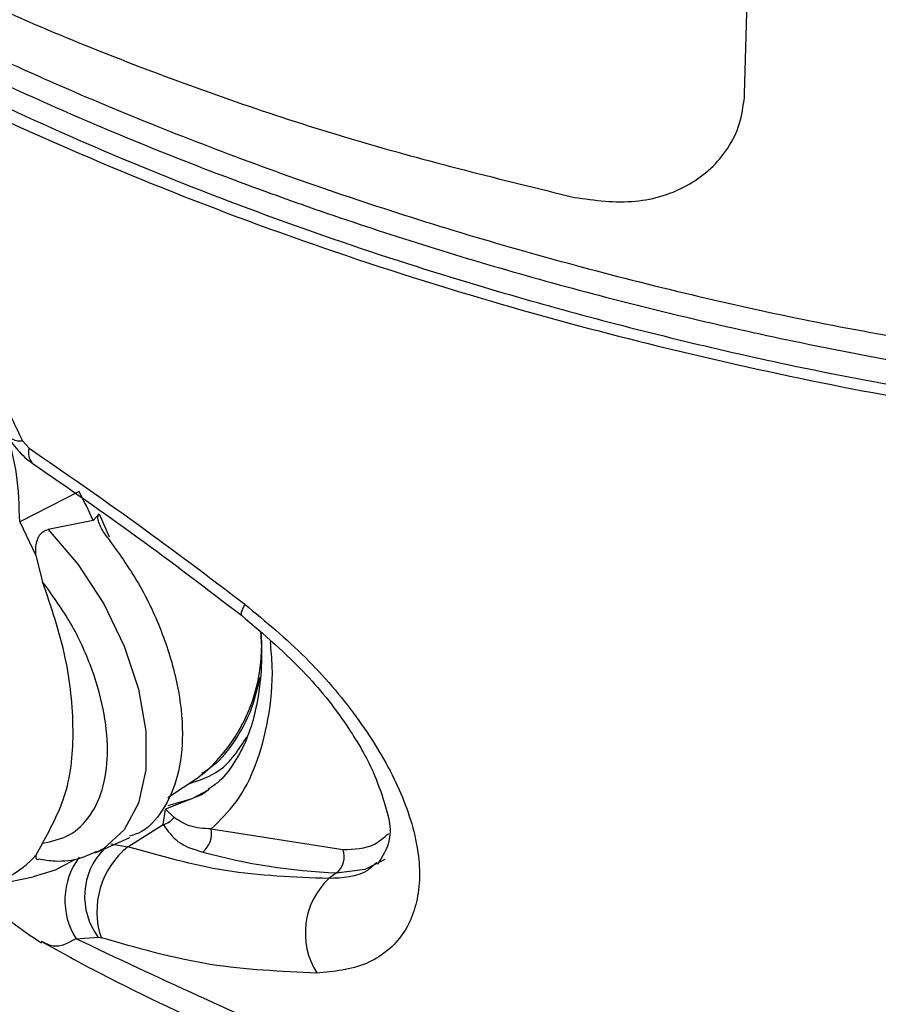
# Model space of a CAD drawing. Header units: millimetres. Extents: x 0 to 864, y 0 to 559.
# Tile 45 of 55: x 680 to 704, y 369 to 396. Entities that reach past the tile are written whole.
import ezdxf

# ---------------------------------------------------------------- set-up
doc = ezdxf.new("R2010")
doc.units = ezdxf.units.MM

msp = doc.modelspace()

# ---------------------------------------------------------------- linework, layer by layer
for p, q in [((680.546, 384.349), (680.364, 384.553)), ((681.919, 383.159), (680.289, 382.332)), ((682.47, 382.548), (682.31, 382.364)), ((682.471, 382.548), (682.746, 381.92)), ((680.289, 382.332), (680.735, 381.41)), ((682.31, 382.364), (681.067, 382.115)), ((680.735, 381.41), (680.918, 380.685)), ((684.356, 374.768), (685.21, 375.337)), ((685.298, 375.398), (685.21, 375.337)), ((685.491, 374.986), (685.39, 374.916)), ((684.227, 374.027), (684.291, 374.451)), ((684.291, 374.451), (684.524, 374.216)), ((683.258, 373.416), (684.227, 374.027)), ((685.543, 373.904), (689.159, 373.339)), ((682.369, 373.253), (683.316, 373.672)), ((680.918, 373.512), (680.735, 373.182)), ((682.786, 373.498), (683.258, 373.416)), ((679.123, 372.28), (680.658, 372.592)), ((688.985, 372.698), (688.771, 372.545)), ((681.837, 370.895), (682.445, 370.933)), ((682.445, 370.933), (682.523, 370.923))]:
    msp.add_line(p, q)
at = {"flags": 128}
for points in [[(681.067, 382.115), (681.886, 381.165), (682.595, 380.083), (683.159, 378.922), (683.551, 377.738), (683.752, 376.589), (683.752, 375.529), (683.551, 374.612), (683.159, 373.88), (682.595, 373.37), (682.405, 373.269)], [(686.469, 380.07), (686.403, 379.936), (686.369, 379.838), (686.366, 379.779), (686.376, 379.765)], [(685.39, 374.916), (685.258, 374.833), (684.291, 374.451)], [(684.366, 374.551), (685.024, 374.745), (685.474, 374.975)], [(681.793, 373.06), (681.261, 372.776), (680.658, 372.592)], [(688.985, 372.698), (689.772, 372.802), (690.317, 373.079)]]:
    msp.add_lwpolyline(points, dxfattribs=at)
for centre, radius, start, end in [((680.297, 384.985), 0.437, 206.7176, 278.773), ((680.947, 384.226), 0.419, 162.9812, 226.2437), ((667.865, 375.739), 15.892, 24.6399, 27.8331), ((682.279, 378.938), 4.653, 310.4669, 4.4655), ((684.093, 374.567), 0.556, 283.9814, 320.8391), ((684.909, 373.778), 0.646, 308.5215, 11.2634), ((683.938, 372.053), 1.867, 135.783, 216.8889), ((684.686, 371.64), 2.279, 128.8062, 198.3275), ((689.715, 389.422), 16.74, 254.748, 267.5004), ((688.609, 373.144), 0.584, 310.1601, 19.5057), ((678.533, 375.224), 3.003, 280.8228, 317.1492), ((683.502, 371.952), 1.972, 143.2265, 212.4076), ((690.182, 371.05), 2.056, 133.3207, 212.2013)]:
    msp.add_arc(centre, radius, start, end)
for points, knots in [([(700.179, 393.981), (700.202, 394.834), (700.247, 396.536), (700.328, 398.821), (700.429, 401.306), (700.536, 403.576), (700.668, 405.99), (700.801, 408.171), (700.97, 410.628), (701.18, 413.372), (701.417, 416.11), (701.618, 418.209), (701.753, 419.532), (701.828, 420.25), (701.895, 420.874), (701.952, 421.405), (702.283, 424.399), (702.659, 427.208), (703.016, 429.871)], [0, 0, 0, 0, 0.071064, 0.141807, 0.190416, 0.278195, 0.331071, 0.391759, 0.460157, 0.536156, 0.620945, 0.689075, 0.711718, 0.731745, 0.749169, 0.763998, 0.77624, 1, 1, 1, 1]), ([(673.626, 399.522), (675.22, 398.655), (678.496, 396.873), (683.812, 394.661), (689.507, 392.701), (693.494, 391.723), (695.514, 391.227)], [0, 0, 0, 0, 0.231611, 0.475982, 0.73441, 1, 1, 1, 1]), ([(673.581, 398.237), (675.235, 397.332), (678.633, 395.473), (684.097, 393.102), (689.941, 390.965), (696.14, 389.144), (702.632, 387.627), (707.086, 386.942), (709.342, 386.595)], [0, 0, 0, 0, 0.149486, 0.307025, 0.471744, 0.642739, 0.819112, 1, 1, 1, 1]), ([(673.581, 397.584), (673.961, 397.367), (675.904, 396.261), (679.567, 394.413), (683.813, 392.592), (688.281, 390.911), (692.957, 389.384), (697.775, 388.105), (701.979, 387.176), (705.511, 386.501), (708.058, 386.129), (709.341, 385.942)], [0, 0, 0, 0, 0.034717, 0.177245, 0.32509, 0.400812, 0.555796, 0.714955, 0.795864, 0.897216, 1, 1, 1, 1]), ([(673.935, 396.808), (674.508, 396.484), (676.256, 395.494), (679.292, 393.963), (683.094, 392.262), (687.074, 390.704), (691.715, 389.118), (697.058, 387.599), (703.11, 386.217), (707.247, 385.581), (709.333, 385.26)], [0, 0, 0, 0, 0.052742, 0.160909, 0.272159, 0.386291, 0.503113, 0.664897, 0.830971, 1, 1, 1, 1]), ([(673.581, 396.604), (674.918, 395.865), (677.638, 394.362), (681.975, 392.372), (686.57, 390.533), (691.156, 388.974), (695.652, 387.671), (700.046, 386.597), (704.577, 385.672), (707.665, 385.211), (709.22, 384.979)], [0, 0, 0, 0, 0.121524, 0.247136, 0.379316, 0.515147, 0.632296, 0.751601, 0.874951, 1, 1, 1, 1]), ([(695.514, 391.227), (696.073, 391.15), (697.146, 391.003), (698.688, 391.476), (699.641, 392.343), (700.075, 393.237), (700.144, 393.731), (700.179, 393.981)], [0, 0, 0, 0, 0.2723102, 0.5228325, 0.758628, 0.8774079, 1, 1, 1, 1]), ([(679.397, 387.384), (679.491, 386.92), (679.691, 385.935), (680.132, 385.031), (680.364, 384.553)], [0, 0, 0, 0, 0.471823, 1, 1, 1, 1]), ([(679.924, 384.749), (679.969, 384.671), (680.059, 384.512), (680.233, 384.295), (680.429, 384.093), (680.581, 383.98), (680.656, 383.924)], [0, 0, 0, 0, 0.241077, 0.492159, 0.747079, 1, 1, 1, 1]), ([(680.289, 382.332), (680.277, 382.77), (680.255, 383.555), (680.065, 384.317), (679.982, 384.653)], [0, 0, 0, 0, 0.558841, 1, 1, 1, 1]), ([(680.546, 384.349), (681.536, 383.668), (683.543, 382.288), (685.485, 380.816), (686.469, 380.07)], [0, 0, 0, 0, 0.4931105, 1, 1, 1, 1]), ([(680.656, 383.924), (681.611, 383.264), (683.55, 381.923), (685.424, 380.492), (686.375, 379.766)], [0, 0, 0, 0, 0.492768, 1, 1, 1, 1]), ([(682.69, 381.911), (682.618, 382.012), (682.511, 382.161), (682.439, 382.363), (682.434, 382.466), (682.449, 382.519), (682.464, 382.538), (682.47, 382.548)], [0, 0, 0, 0, 0.524092, 0.770221, 0.897962, 0.950731, 1, 1, 1, 1]), ([(680.735, 381.41), (680.73, 381.488), (680.723, 381.634), (680.759, 381.815), (680.817, 381.94), (680.883, 382.023), (680.967, 382.085), (681.033, 382.105), (681.067, 382.115)], [0, 0, 0, 0, 0.275566, 0.510795, 0.639542, 0.758967, 0.878272, 1, 1, 1, 1]), ([(682.69, 381.911), (682.989, 381.495), (683.587, 380.663), (684.227, 379.286), (684.645, 377.897), (684.798, 376.574), (684.681, 375.384), (684.27, 374.435), (683.761, 373.841), (683.385, 373.733), (683.301, 373.709)], [0, 0, 0, 0, 0.166406, 0.332472, 0.491024, 0.635961, 0.763463, 0.873575, 0.971982, 1, 1, 1, 1]), ([(680.918, 373.512), (681.156, 373.959), (681.671, 374.925), (681.81, 376.707), (681.603, 378.677), (681.153, 379.997), (680.918, 380.685)], [0, 0, 0, 0, 0.202664, 0.438454, 0.707154, 1, 1, 1, 1]), ([(680.918, 373.512), (681.17, 373.567), (681.685, 373.678), (682.288, 374.279), (682.634, 375.112), (682.735, 376.118), (682.605, 377.247), (682.243, 378.443), (681.687, 379.627), (681.171, 380.336), (680.918, 380.685)], [0, 0, 0, 0, 0.090096, 0.183466, 0.288093, 0.405315, 0.538424, 0.689221, 0.84723, 1, 1, 1, 1]), ([(686.469, 380.07), (687.037, 379.597), (688.155, 378.666), (689.537, 377.048), (690.584, 375.374), (691.207, 373.729), (691.33, 372.207), (690.87, 370.915), (689.789, 370.076), (688.91, 369.996), (688.442, 369.954)], [0, 0, 0, 0, 0.164582, 0.324092, 0.472284, 0.603064, 0.712891, 0.806381, 0.896899, 1, 1, 1, 1]), ([(686.375, 379.766), (686.989, 379.243), (688.084, 378.309), (689.254, 376.822), (689.955, 375.62), (690.315, 374.608), (690.57, 373.677), (690.244, 373.149), (690.106, 372.926)], [0, 0, 0, 0, 0.289548, 0.516347, 0.678611, 0.784667, 0.908918, 1, 1, 1, 1]), ([(686.901, 379.283), (686.913, 379.087), (686.943, 378.593), (686.888, 377.822), (686.741, 377.008), (686.501, 376.287), (686.163, 375.673), (685.818, 375.226), (685.546, 375.049), (685.459, 374.992)], [0, 0, 0, 0, 0.124273, 0.314434, 0.489193, 0.6485, 0.794694, 0.933842, 1, 1, 1, 1]), ([(685.543, 373.904), (685.785, 374.143), (686.299, 374.65), (686.821, 375.697), (687.147, 376.954), (687.258, 378.103), (687.191, 378.811), (687.169, 379.036)], [0, 0, 0, 0, 0.1817492, 0.3860665, 0.6180612, 0.8784312, 1, 1, 1, 1]), ([(685.291, 375.431), (685.427, 375.522), (685.813, 375.782), (686.284, 376.42), (686.69, 377.218), (686.824, 377.796), (686.886, 378.066)], [0, 0, 0, 0, 0.154954, 0.439288, 0.737855, 1, 1, 1, 1]), ([(684.912, 375.138), (685.215, 375.238), (685.907, 375.467), (686.303, 376.085), (686.526, 376.433)], [0, 0, 0, 0, 0.437963, 1, 1, 1, 1]), ([(685.543, 373.904), (685.339, 373.915), (684.973, 373.936), (684.662, 374.129), (684.524, 374.216)], [0, 0, 0, 0, 0.554534, 1, 1, 1, 1]), ([(684.227, 374.027), (684.35, 373.857), (684.622, 373.481), (685.068, 373.346), (685.312, 373.272)], [0, 0, 0, 0, 0.45403, 1, 1, 1, 1]), ([(689.159, 373.339), (689.465, 373.348), (689.94, 373.361), (690.286, 373.671), (690.408, 373.781)], [0, 0, 0, 0, 0.645358, 1, 1, 1, 1]), ([(680.806, 373.081), (680.956, 373.058), (681.341, 373.001), (681.901, 373.06), (682.261, 373.228), (682.405, 373.296)], [0, 0, 0, 0, 0.277385, 0.710002, 1, 1, 1, 1]), ([(688.771, 372.545), (687.822, 372.581), (685.949, 372.651), (684.147, 373.163), (683.258, 373.416)], [0, 0, 0, 0, 0.506884, 1, 1, 1, 1]), ([(680.735, 373.182), (680.729, 373.154), (680.719, 373.101), (680.774, 373.066), (680.801, 373.065), (680.804, 373.064)], [0, 0, 0, 0, 0.496508, 0.936744, 1, 1, 1, 1]), ([(690.094, 372.987), (690.009, 372.908), (689.654, 372.582), (689.153, 372.561), (688.771, 372.545)], [0, 0, 0, 0, 0.240225, 1, 1, 1, 1]), ([(679.053, 372.05), (679.149, 371.994), (679.336, 371.884), (679.679, 371.655), (680.175, 371.258), (680.614, 370.963), (680.891, 370.777)], [0, 0, 0, 0, 0.148995, 0.290169, 0.55332, 1, 1, 1, 1]), ([(680.888, 370.814), (681.421, 370.522), (683.159, 369.569), (686.071, 368.228), (689.431, 366.8), (692.382, 365.68), (694.858, 364.819), (696.763, 364.205), (698.132, 363.789), (699.242, 363.464), (700.517, 363.105), (702.27, 362.639), (704.601, 362.071), (707.391, 361.456), (709.417, 361.093), (710.462, 360.906)], [0, 0, 0, 0, 0.058214, 0.189771, 0.306773, 0.40793, 0.491981, 0.557865, 0.599608, 0.629016, 0.668621, 0.726429, 0.802816, 0.898335, 1, 1, 1, 1]), ([(681.837, 370.895), (681.626, 370.778), (681.306, 370.6), (680.998, 370.764), (680.892, 370.821)], [0, 0, 0, 0, 0.65745, 1, 1, 1, 1]), ([(681.837, 370.895), (684.071, 369.841), (688.576, 367.716), (695.657, 365.229), (702.903, 363.177), (707.833, 362.251), (710.288, 361.789)], [0, 0, 0, 0, 0.247119, 0.498203, 0.750053, 1, 1, 1, 1]), ([(688.442, 369.954), (687.462, 369.996), (685.45, 370.081), (683.515, 370.638), (682.523, 370.923)], [0, 0, 0, 0, 0.487594, 1, 1, 1, 1])]:
    msp.add_open_spline(points, degree=3, knots=knots)

doc.saveas('drawing.dxf')
